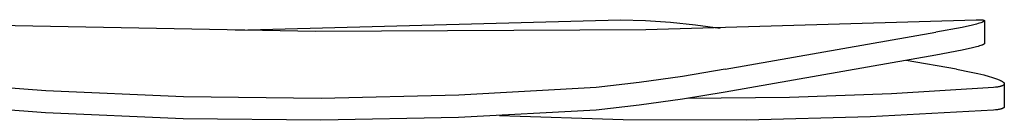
# Model space of a CAD drawing. Header units: millimetres. Extents: x 6056 to 8553, y 3739 to 5380.
# Tile 22 of 42: x 8299 to 8553, y 3811 to 3837. Entities that reach past the tile are written whole.
import ezdxf

# ---------------------------------------------------------------- set-up
doc = ezdxf.new("R2010")
doc.units = ezdxf.units.MM
doc.layers.add('Make2D$Visible$Curvas', color=7, linetype='Continuous')

msp = doc.modelspace()

# ---------------------------------------------------------------- linework, layer by layer
at = {"layer": 'Make2D$Visible$Curvas', "color": 29, "lineweight": -3, "true_color": 0x4d342b}
for p, q in [((8354.73, 3834.19), (8454.23, 3836.9)), ((8454.23, 3836.9), (8460.69, 3836.67)), ((8460.69, 3836.67), (8467.13, 3836.23)), ((8460.76, 3834.39), (8546.13, 3836.9)), ((8546.13, 3836.9), (8546.58, 3836.9)), ((8546.58, 3836.9), (8546.97, 3836.9)), ((8546.97, 3836.9), (8547.31, 3836.88)), ((8547.31, 3836.88), (8547.47, 3836.87)), ((8547.47, 3836.87), (8547.6, 3836.86)), ((8547.6, 3836.86), (8547.73, 3836.84)), ((8547.73, 3836.84), (8547.79, 3836.84)), ((8547.79, 3836.84), (8547.84, 3836.83)), ((8547.84, 3836.83), (8547.89, 3836.82)), ((8547.89, 3836.82), (8547.94, 3836.81)), ((8547.94, 3836.81), (8547.98, 3836.8)), ((8547.98, 3836.8), (8548.02, 3836.79)), ((8548.02, 3836.79), (8548.04, 3836.78)), ((8548.04, 3836.78), (8548.06, 3836.78)), ((8548.06, 3836.78), (8548.08, 3836.77)), ((8548.08, 3836.77), (8548.09, 3836.77)), ((8548.09, 3836.77), (8548.11, 3836.76)), ((8548.11, 3836.76), (8548.13, 3836.75)), ((8548.13, 3836.75), (8548.14, 3836.75)), ((8548.14, 3836.75), (8548.15, 3836.74)), ((8548.15, 3836.74), (8548.16, 3836.74)), ((8548.16, 3836.5), (8548.15, 3836.49)), ((8548.16, 3836.74), (8548.16, 3836.73)), ((8548.16, 3836.73), (8548.17, 3836.73)), ((8548.17, 3836.51), (8548.16, 3836.5)), ((8548.17, 3836.73), (8548.18, 3836.73)), ((8548.18, 3836.52), (8548.17, 3836.51)), ((8548.18, 3836.73), (8548.18, 3836.72)), ((8548.18, 3836.72), (8548.19, 3836.72)), ((8548.19, 3836.53), (8548.18, 3836.52)), ((8548.19, 3836.72), (8548.19, 3836.72)), ((8548.19, 3836.72), (8548.2, 3836.71)), ((8548.2, 3836.54), (8548.19, 3836.53)), ((8548.19, 3836.53), (8548.19, 3836.53)), ((8548.2, 3836.71), (8548.2, 3836.71)), ((8548.2, 3836.71), (8548.2, 3836.71)), ((8548.2, 3836.71), (8548.21, 3836.7)), ((8548.21, 3836.55), (8548.2, 3836.55)), ((8548.2, 3836.55), (8548.2, 3836.54)), ((8548.21, 3836.7), (8548.21, 3836.7)), ((8548.21, 3836.7), (8548.22, 3836.7)), ((8548.22, 3836.56), (8548.21, 3836.56)), ((8548.21, 3836.56), (8548.21, 3836.55)), ((8548.21, 3836.55), (8548.21, 3836.55)), ((8548.22, 3836.7), (8548.22, 3836.69)), ((8548.22, 3836.69), (8548.22, 3836.69)), ((8548.22, 3836.69), (8548.22, 3836.69)), ((8548.22, 3836.69), (8548.22, 3836.69)), ((8548.22, 3836.69), (8548.22, 3836.69)), ((8548.22, 3836.69), (8548.23, 3836.69)), ((8548.23, 3836.57), (8548.22, 3836.57)), ((8548.22, 3836.57), (8548.22, 3836.57)), ((8548.22, 3836.57), (8548.22, 3836.56)), ((8548.23, 3836.69), (8548.23, 3836.68)), ((8548.23, 3836.68), (8548.23, 3836.68)), ((8548.23, 3836.68), (8548.23, 3836.68)), ((8548.23, 3836.68), (8548.23, 3836.68)), ((8548.23, 3836.68), (8548.23, 3836.68)), ((8548.23, 3836.68), (8548.23, 3836.67)), ((8548.23, 3836.67), (8548.23, 3836.67)), ((8548.23, 3836.67), (8548.24, 3836.67)), ((8548.24, 3836.59), (8548.23, 3836.59)), ((8548.23, 3836.59), (8548.23, 3836.59)), ((8548.23, 3836.59), (8548.23, 3836.58)), ((8548.23, 3836.58), (8548.23, 3836.58)), ((8548.23, 3836.58), (8548.23, 3836.57)), ((8548.24, 3836.67), (8548.24, 3836.67)), ((8548.24, 3836.67), (8548.24, 3836.67)), ((8548.24, 3836.67), (8548.24, 3836.67)), ((8548.24, 3836.67), (8548.24, 3836.66)), ((8548.24, 3836.66), (8548.24, 3836.66)), ((8548.24, 3836.66), (8548.24, 3836.66)), ((8548.24, 3836.66), (8548.24, 3836.66)), ((8548.24, 3836.66), (8548.24, 3836.66)), ((8548.24, 3836.66), (8548.24, 3836.66)), ((8548.24, 3836.66), (8548.24, 3836.65)), ((8548.24, 3836.65), (8548.24, 3836.65)), ((8548.24, 3836.65), (8548.24, 3836.65)), ((8548.24, 3836.65), (8548.24, 3836.65)), ((8548.24, 3836.65), (8548.24, 3836.65)), ((8548.24, 3836.65), (8548.24, 3836.65)), ((8548.24, 3836.65), (8548.24, 3836.64)), ((8548.24, 3836.64), (8548.24, 3836.64)), ((8548.24, 3836.64), (8548.24, 3836.64)), ((8548.24, 3836.64), (8548.24, 3836.64)), ((8548.24, 3836.64), (8548.25, 3836.64)), ((8548.25, 3836.63), (8548.24, 3836.63)), ((8548.24, 3836.63), (8548.24, 3836.62)), ((8548.24, 3836.62), (8548.24, 3836.62)), ((8548.24, 3836.62), (8548.24, 3836.62)), ((8548.24, 3836.62), (8548.24, 3836.62)), ((8548.24, 3836.62), (8548.24, 3836.62)), ((8548.24, 3836.62), (8548.24, 3836.61)), ((8548.24, 3836.61), (8548.24, 3836.61)), ((8548.24, 3836.61), (8548.24, 3836.61)), ((8548.24, 3836.61), (8548.24, 3836.61)), ((8548.24, 3836.61), (8548.24, 3836.61)), ((8548.24, 3836.61), (8548.24, 3836.61)), ((8548.24, 3836.61), (8548.24, 3836.6)), ((8548.24, 3836.6), (8548.24, 3836.6)), ((8548.24, 3836.6), (8548.24, 3836.6)), ((8548.24, 3836.6), (8548.24, 3836.6)), ((8548.24, 3836.6), (8548.24, 3836.59)), ((8548.25, 3836.64), (8548.25, 3836.64)), ((8548.25, 3836.64), (8548.25, 3836.63)), ((8548.25, 3836.63), (8548.25, 3836.63)), ((8548.25, 3836.63), (8548.25, 3830.73)), ((8548.25, 3836.63), (8548.25, 3836.63)), ((8548.25, 3836.63), (8548.25, 3836.63)), ((8548.25, 3836.63), (8548.25, 3836.63)), ((8289.97, 3835.58), (8375.36, 3833.95)), ((8375.36, 3833.95), (8460.76, 3834.39)), ((8467.13, 3836.23), (8473.56, 3835.59)), ((8473.56, 3835.59), (8479.96, 3834.73)), ((8542.5, 3834.93), (8535.69, 3833.64)), ((8545.13, 3835.52), (8542.5, 3834.93)), ((8546.16, 3835.78), (8545.13, 3835.52)), ((8546.61, 3835.9), (8546.16, 3835.78)), ((8547, 3836.02), (8546.61, 3835.9)), ((8547.29, 3836.11), (8547, 3836.02)), ((8547.54, 3836.2), (8547.29, 3836.11)), ((8547.65, 3836.25), (8547.54, 3836.2)), ((8547.76, 3836.29), (8547.65, 3836.25)), ((8547.85, 3836.33), (8547.76, 3836.29)), ((8547.93, 3836.37), (8547.85, 3836.33)), ((8547.97, 3836.39), (8547.93, 3836.37)), ((8548.01, 3836.4), (8547.97, 3836.39)), ((8548.04, 3836.42), (8548.01, 3836.4)), ((8548.07, 3836.44), (8548.04, 3836.42)), ((8548.1, 3836.46), (8548.07, 3836.44)), ((8548.11, 3836.47), (8548.1, 3836.46)), ((8548.12, 3836.48), (8548.11, 3836.47)), ((8548.13, 3836.48), (8548.12, 3836.48)), ((8548.15, 3836.49), (8548.13, 3836.48)), ((8481.26, 3824.09), (8535.69, 3833.64)), ((8542.5, 3829.02), (8535.69, 3827.74)), ((8545.13, 3829.61), (8542.5, 3829.02)), ((8546.16, 3829.88), (8545.13, 3829.61)), ((8546.61, 3830), (8546.16, 3829.88)), ((8547, 3830.12), (8546.61, 3830)), ((8547.29, 3830.21), (8547, 3830.12)), ((8547.54, 3830.3), (8547.29, 3830.21)), ((8547.65, 3830.34), (8547.54, 3830.3)), ((8547.76, 3830.39), (8547.65, 3830.34)), ((8547.85, 3830.43), (8547.76, 3830.39)), ((8547.93, 3830.46), (8547.85, 3830.43)), ((8547.97, 3830.48), (8547.93, 3830.46)), ((8548.01, 3830.5), (8547.97, 3830.48)), ((8548.04, 3830.52), (8548.01, 3830.5)), ((8548.07, 3830.54), (8548.04, 3830.52)), ((8548.1, 3830.56), (8548.07, 3830.54)), ((8548.11, 3830.57), (8548.1, 3830.56)), ((8548.12, 3830.57), (8548.11, 3830.57)), ((8548.13, 3830.58), (8548.12, 3830.57)), ((8548.15, 3830.59), (8548.13, 3830.58)), ((8548.16, 3830.6), (8548.15, 3830.59)), ((8548.17, 3830.61), (8548.16, 3830.6)), ((8548.18, 3830.62), (8548.17, 3830.61)), ((8548.19, 3830.63), (8548.18, 3830.62)), ((8548.2, 3830.64), (8548.19, 3830.63)), ((8548.19, 3830.63), (8548.19, 3830.63)), ((8548.21, 3830.65), (8548.2, 3830.65)), ((8548.2, 3830.65), (8548.2, 3830.64)), ((8548.22, 3830.66), (8548.21, 3830.66)), ((8548.21, 3830.66), (8548.21, 3830.65)), ((8548.21, 3830.65), (8548.21, 3830.65)), ((8548.23, 3830.67), (8548.22, 3830.67)), ((8548.22, 3830.67), (8548.22, 3830.67)), ((8548.22, 3830.67), (8548.22, 3830.66)), ((8548.24, 3830.69), (8548.23, 3830.69)), ((8548.23, 3830.69), (8548.23, 3830.68)), ((8548.23, 3830.68), (8548.23, 3830.68)), ((8548.23, 3830.68), (8548.23, 3830.68)), ((8548.23, 3830.68), (8548.23, 3830.67)), ((8548.25, 3830.73), (8548.24, 3830.72)), ((8548.24, 3830.72), (8548.24, 3830.72)), ((8548.24, 3830.72), (8548.24, 3830.72)), ((8548.24, 3830.72), (8548.24, 3830.72)), ((8548.24, 3830.72), (8548.24, 3830.72)), ((8548.24, 3830.72), (8548.24, 3830.72)), ((8548.24, 3830.72), (8548.24, 3830.71)), ((8548.24, 3830.71), (8548.24, 3830.71)), ((8548.24, 3830.71), (8548.24, 3830.71)), ((8548.24, 3830.71), (8548.24, 3830.71)), ((8548.24, 3830.71), (8548.24, 3830.71)), ((8548.24, 3830.71), (8548.24, 3830.7)), ((8548.24, 3830.7), (8548.24, 3830.7)), ((8548.24, 3830.7), (8548.24, 3830.7)), ((8548.24, 3830.7), (8548.24, 3830.7)), ((8548.24, 3830.7), (8548.24, 3830.7)), ((8548.24, 3830.7), (8548.24, 3830.69)), ((8548.25, 3830.73), (8548.25, 3830.73)), ((8548.25, 3830.73), (8548.25, 3830.73)), ((8548.25, 3830.73), (8548.25, 3830.73)), ((8535.69, 3827.74), (8481.26, 3818.17)), ((8540.98, 3824.09), (8527.99, 3826.38)), ((8481.26, 3824.09), (8470.19, 3822.25)), ((8540.98, 3824.09), (8544.81, 3823.36)), ((8305.76, 3818.5), (8270.31, 3821.24)), ((8470.19, 3822.25), (8459.07, 3820.68)), ((8544.81, 3823.36), (8546.51, 3822.99)), ((8546.51, 3822.99), (8548.06, 3822.63)), ((8548.06, 3822.63), (8549.44, 3822.26)), ((8549.44, 3822.26), (8550.06, 3822.08)), ((8550.06, 3822.08), (8550.62, 3821.9)), ((8550.62, 3821.9), (8551.14, 3821.72)), ((8551.14, 3821.72), (8551.61, 3821.55)), ((8551.61, 3821.55), (8551.82, 3821.46)), ((8551.82, 3821.46), (8552.02, 3821.38)), ((8552.02, 3821.38), (8552.21, 3821.29)), ((8552.21, 3821.29), (8552.38, 3821.21)), ((8447.92, 3819.39), (8412.41, 3817.39)), ((8459.07, 3820.68), (8447.92, 3819.39)), ((8550.6, 3819.39), (8524.25, 3817.78)), ((8551.14, 3819.45), (8550.6, 3819.39)), ((8551.38, 3819.48), (8551.14, 3819.45)), ((8551.61, 3819.51), (8551.38, 3819.48)), ((8551.83, 3819.55), (8551.61, 3819.51)), ((8552.03, 3819.59), (8551.83, 3819.55)), ((8552.22, 3819.63), (8552.03, 3819.59)), ((8552.4, 3819.68), (8552.22, 3819.63)), ((8552.38, 3821.21), (8552.5, 3821.15)), ((8552.48, 3819.7), (8552.4, 3819.68)), ((8552.56, 3819.72), (8552.48, 3819.7)), ((8552.5, 3821.15), (8552.61, 3821.09)), ((8552.64, 3819.75), (8552.56, 3819.72)), ((8552.61, 3821.09), (8552.72, 3821.03)), ((8552.71, 3819.77), (8552.64, 3819.75)), ((8552.77, 3819.8), (8552.71, 3819.77)), ((8552.72, 3821.03), (8552.82, 3820.97)), ((8552.84, 3819.82), (8552.77, 3819.8)), ((8552.82, 3820.97), (8552.9, 3820.92)), ((8552.9, 3819.85), (8552.84, 3819.82)), ((8552.9, 3820.92), (8552.95, 3820.89)), ((8552.96, 3819.87), (8552.9, 3819.85)), ((8552.95, 3820.89), (8552.99, 3820.86)), ((8553.01, 3819.9), (8552.96, 3819.87)), ((8552.99, 3820.86), (8553.02, 3820.83)), ((8553.04, 3819.92), (8553.01, 3819.9)), ((8553.02, 3820.83), (8553.06, 3820.8)), ((8553.06, 3819.93), (8553.04, 3819.92)), ((8553.06, 3820.8), (8553.09, 3820.77)), ((8553.08, 3819.94), (8553.06, 3819.93)), ((8553.11, 3819.96), (8553.08, 3819.94)), ((8553.09, 3820.77), (8553.13, 3820.75)), ((8553.13, 3819.97), (8553.11, 3819.96)), ((8553.13, 3820.75), (8553.16, 3820.72)), ((8553.15, 3819.99), (8553.13, 3819.97)), ((8553.17, 3820), (8553.15, 3819.99)), ((8553.16, 3820.72), (8553.18, 3820.69)), ((8553.19, 3820.01), (8553.17, 3820)), ((8553.18, 3820.69), (8553.21, 3820.66)), ((8553.21, 3820.03), (8553.19, 3820.01)), ((8553.21, 3820.66), (8553.22, 3820.65)), ((8553.22, 3820.04), (8553.21, 3820.03)), ((8553.22, 3820.65), (8553.23, 3820.64)), ((8553.24, 3820.06), (8553.22, 3820.04)), ((8553.23, 3820.64), (8553.25, 3820.62)), ((8553.26, 3820.07), (8553.24, 3820.06)), ((8553.25, 3820.62), (8553.26, 3820.61)), ((8553.26, 3820.61), (8553.27, 3820.6)), ((8553.27, 3820.09), (8553.26, 3820.08)), ((8553.26, 3820.08), (8553.26, 3820.07)), ((8553.27, 3820.6), (8553.28, 3820.58)), ((8553.28, 3820.1), (8553.27, 3820.09)), ((8553.28, 3820.58), (8553.29, 3820.57)), ((8553.29, 3820.12), (8553.28, 3820.1)), ((8553.28, 3820.1), (8553.28, 3820.1)), ((8553.29, 3820.57), (8553.3, 3820.56)), ((8553.3, 3820.12), (8553.29, 3820.12)), ((8553.3, 3820.56), (8553.3, 3820.54)), ((8553.3, 3820.54), (8553.31, 3820.53)), ((8553.31, 3820.14), (8553.3, 3820.13)), ((8553.3, 3820.13), (8553.3, 3820.12)), ((8553.31, 3820.53), (8553.32, 3820.52)), ((8553.32, 3820.15), (8553.31, 3820.14)), ((8553.31, 3820.14), (8553.31, 3820.14)), ((8553.32, 3820.52), (8553.33, 3820.5)), ((8553.33, 3820.17), (8553.32, 3820.16)), ((8553.32, 3820.16), (8553.32, 3820.15)), ((8553.33, 3820.5), (8553.33, 3820.49)), ((8553.33, 3820.49), (8553.34, 3820.48)), ((8553.34, 3820.19), (8553.33, 3820.18)), ((8553.33, 3820.18), (8553.33, 3820.17)), ((8553.33, 3820.17), (8553.33, 3820.17)), ((8553.34, 3820.48), (8553.34, 3820.47)), ((8553.34, 3820.47), (8553.35, 3820.45)), ((8553.35, 3820.2), (8553.34, 3820.19)), ((8553.34, 3820.19), (8553.34, 3820.19)), ((8553.35, 3820.45), (8553.35, 3820.44)), ((8553.35, 3820.44), (8553.36, 3820.43)), ((8553.36, 3820.23), (8553.35, 3820.22)), ((8553.35, 3820.22), (8553.35, 3820.21)), ((8553.35, 3820.21), (8553.35, 3820.21)), ((8553.35, 3820.21), (8553.35, 3820.2)), ((8553.36, 3820.43), (8553.36, 3820.42)), ((8553.36, 3820.42), (8553.36, 3820.41)), ((8553.36, 3820.41), (8553.37, 3820.4)), ((8553.37, 3820.26), (8553.36, 3820.26)), ((8553.36, 3820.26), (8553.36, 3820.25)), ((8553.36, 3820.25), (8553.36, 3820.24)), ((8553.36, 3820.24), (8553.36, 3820.24)), ((8553.36, 3820.24), (8553.36, 3820.23)), ((8553.37, 3820.4), (8553.37, 3820.4)), ((8553.37, 3820.4), (8553.37, 3820.39)), ((8553.37, 3820.39), (8553.37, 3820.38)), ((8553.37, 3820.38), (8553.37, 3820.38)), ((8553.37, 3820.38), (8553.37, 3820.37)), ((8553.37, 3820.37), (8553.37, 3820.37)), ((8553.37, 3820.37), (8553.37, 3820.36)), ((8553.37, 3820.36), (8553.37, 3820.35)), ((8553.37, 3820.35), (8553.37, 3820.35)), ((8553.37, 3820.35), (8553.37, 3820.34)), ((8553.37, 3820.34), (8553.37, 3820.33)), ((8553.37, 3820.33), (8553.37, 3820.33)), ((8553.37, 3820.33), (8553.37, 3814.44)), ((8553.37, 3820.33), (8553.37, 3820.32)), ((8553.37, 3820.32), (8553.37, 3820.31)), ((8553.37, 3820.31), (8553.37, 3820.31)), ((8553.37, 3820.31), (8553.37, 3820.3)), ((8553.37, 3820.3), (8553.37, 3820.29)), ((8553.37, 3820.29), (8553.37, 3820.29)), ((8553.37, 3820.29), (8553.37, 3820.28)), ((8553.37, 3820.28), (8553.37, 3820.27)), ((8553.37, 3820.27), (8553.37, 3820.26)), ((8341.3, 3816.95), (8305.76, 3818.5)), ((8376.86, 3816.58), (8341.3, 3816.95)), ((8412.41, 3817.39), (8376.86, 3816.58)), ((8470.19, 3816.34), (8459.07, 3814.79)), ((8481.26, 3818.17), (8470.19, 3816.34)), ((8497.86, 3816.84), (8471.46, 3816.55)), ((8524.25, 3817.78), (8497.86, 3816.84)), ((8305.64, 3812.83), (8270.14, 3815.49)), ((8459.07, 3814.79), (8447.92, 3813.52)), ((8551.61, 3813.64), (8551.14, 3813.58)), ((8551.83, 3813.68), (8551.61, 3813.64)), ((8552.03, 3813.72), (8551.83, 3813.68)), ((8552.22, 3813.76), (8552.03, 3813.72)), ((8552.4, 3813.8), (8552.22, 3813.76)), ((8552.48, 3813.82), (8552.4, 3813.8)), ((8552.56, 3813.85), (8552.48, 3813.82)), ((8552.63, 3813.87), (8552.56, 3813.85)), ((8552.71, 3813.89), (8552.63, 3813.87)), ((8552.77, 3813.92), (8552.71, 3813.89)), ((8552.84, 3813.94), (8552.77, 3813.92)), ((8552.9, 3813.97), (8552.84, 3813.94)), ((8552.96, 3813.99), (8552.9, 3813.97)), ((8553.01, 3814.02), (8552.96, 3813.99)), ((8553.04, 3814.03), (8553.01, 3814.02)), ((8553.06, 3814.05), (8553.04, 3814.03)), ((8553.08, 3814.06), (8553.06, 3814.05)), ((8553.11, 3814.07), (8553.08, 3814.06)), ((8553.13, 3814.09), (8553.11, 3814.07)), ((8553.15, 3814.1), (8553.13, 3814.09)), ((8553.17, 3814.12), (8553.15, 3814.1)), ((8553.19, 3814.13), (8553.17, 3814.12)), ((8553.21, 3814.15), (8553.19, 3814.13)), ((8553.22, 3814.16), (8553.21, 3814.15)), ((8553.24, 3814.17), (8553.22, 3814.16)), ((8553.26, 3814.19), (8553.24, 3814.17)), ((8553.27, 3814.2), (8553.26, 3814.2)), ((8553.26, 3814.2), (8553.26, 3814.19)), ((8553.28, 3814.21), (8553.27, 3814.2)), ((8553.29, 3814.23), (8553.28, 3814.22)), ((8553.28, 3814.22), (8553.28, 3814.21)), ((8553.3, 3814.24), (8553.29, 3814.23)), ((8553.29, 3814.23), (8553.29, 3814.23)), ((8553.31, 3814.25), (8553.3, 3814.25)), ((8553.3, 3814.25), (8553.3, 3814.24)), ((8553.32, 3814.27), (8553.31, 3814.26)), ((8553.31, 3814.26), (8553.31, 3814.25)), ((8553.33, 3814.28), (8553.32, 3814.27)), ((8553.32, 3814.27), (8553.32, 3814.27)), ((8553.34, 3814.3), (8553.33, 3814.29)), ((8553.33, 3814.29), (8553.33, 3814.29)), ((8553.33, 3814.29), (8553.33, 3814.28)), ((8553.35, 3814.31), (8553.34, 3814.31)), ((8553.34, 3814.31), (8553.34, 3814.3)), ((8553.36, 3814.34), (8553.35, 3814.33)), ((8553.35, 3814.33), (8553.35, 3814.33)), ((8553.35, 3814.33), (8553.35, 3814.32)), ((8553.35, 3814.32), (8553.35, 3814.31)), ((8553.37, 3814.38), (8553.36, 3814.37)), ((8553.36, 3814.37), (8553.36, 3814.36)), ((8553.36, 3814.36), (8553.36, 3814.35)), ((8553.36, 3814.35), (8553.36, 3814.35)), ((8553.36, 3814.35), (8553.36, 3814.34)), ((8553.37, 3814.44), (8553.37, 3814.43)), ((8553.37, 3814.43), (8553.37, 3814.42)), ((8553.37, 3814.42), (8553.37, 3814.42)), ((8553.37, 3814.42), (8553.37, 3814.41)), ((8553.37, 3814.41), (8553.37, 3814.4)), ((8553.37, 3814.4), (8553.37, 3814.4)), ((8553.37, 3814.4), (8553.37, 3814.39)), ((8553.37, 3814.39), (8553.37, 3814.38)), ((8553.37, 3814.38), (8553.37, 3814.38)), ((8341.2, 3811.31), (8305.64, 3812.83)), ((8376.79, 3810.91), (8341.2, 3811.31)), ((8412.38, 3811.65), (8376.79, 3810.91)), ((8447.92, 3813.52), (8412.38, 3811.65)), ((8454.85, 3811.07), (8422.92, 3812.09)), ((8486.78, 3810.97), (8454.85, 3811.07)), ((8518.71, 3811.79), (8486.78, 3810.97)), ((8550.6, 3813.52), (8518.71, 3811.79)), ((8551.14, 3813.58), (8550.6, 3813.52))]:
    msp.add_line(p, q, dxfattribs=at)

doc.saveas('drawing.dxf')
